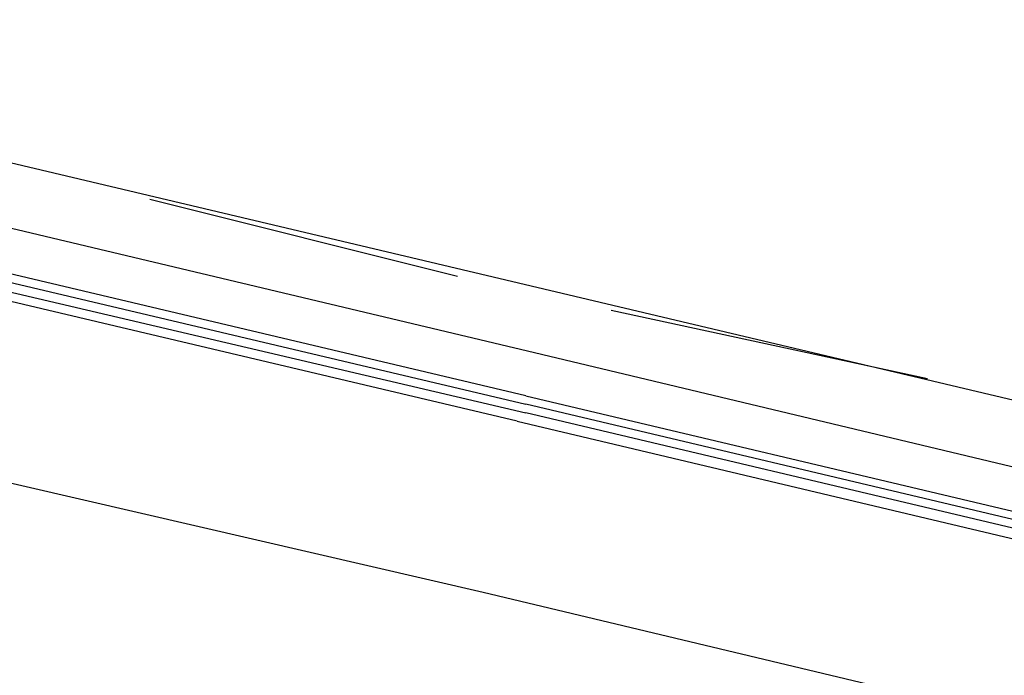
# Model space of a CAD drawing. Header units: feet. Extents: x -79 to 198, y -22 to 181.
# Tile 40 of 256: x 74.16 to 75.69, y 18.22 to 19.24. Entities that reach past the tile are written whole.
import ezdxf

# ---------------------------------------------------------------- set-up
doc = ezdxf.new("R2010")
doc.units = ezdxf.units.FT
doc.layers.add('A-LINEA', color=7, linetype='CONTINUOUS')

msp = doc.modelspace()

# ---------------------------------------------------------------- linework, layer by layer
at = {"layer": 'A-LINEA'}
for p, q in [((73.2, 19.2444), (79.9067, 17.6578)), ((74.96, 18.7244), (73.3333, 19.1111)), ((74.36, 18.9644), (74.84, 18.8444)), ((75.08, 18.7911), (75.5733, 18.6844))]:
    msp.add_line(p, q, dxfattribs=at)
for points in [[(74.9467, 18.6578), (73.2533, 19.0578), (73.24, 19.0444), (73.2533, 19.0444), (74.9467, 18.6444)], [(74.9333, 18.6178), (73.24, 19.0178), (73.24, 19.0311), (74.9467, 18.6311)], [(73.0933, 18.7644), (74.88, 18.3511), (76.3333, 18.0044)], [(76.4133, 18.3511), (76.4133, 18.3511), (76.4133, 18.3778), (74.96, 18.7244)], [(74.9467, 18.6578), (76.4667, 18.2978), (76.4667, 18.2844), (74.9467, 18.6444)], [(74.9333, 18.6178), (76.4533, 18.2578), (76.4667, 18.2711), (74.9467, 18.6311)]]:
    msp.add_lwpolyline(points, dxfattribs=at)

doc.saveas('drawing.dxf')
